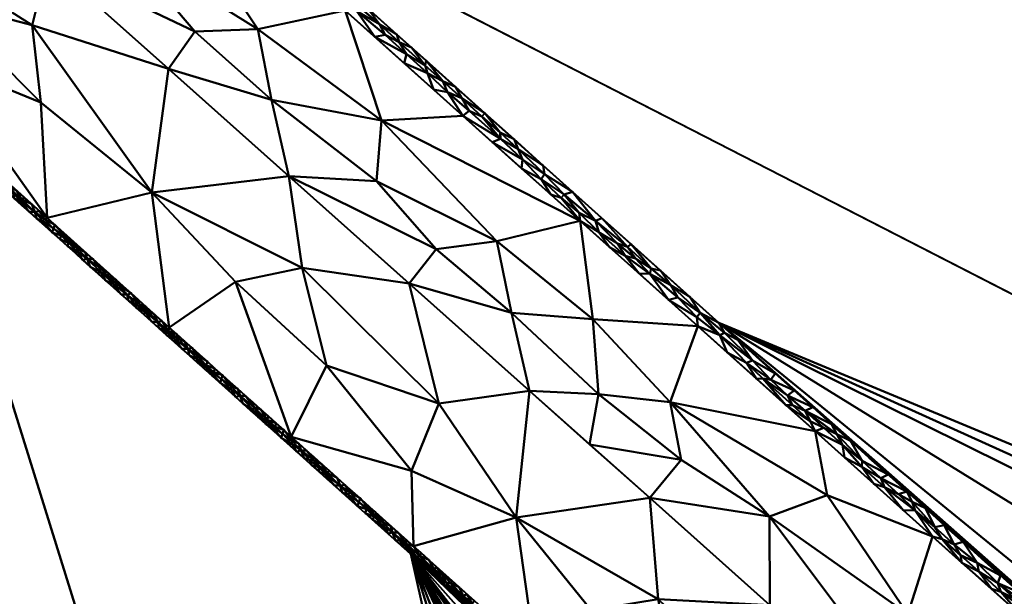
# Model space of a CAD drawing. Header units: millimetres. Extents: x -300 to 300, y -450 to 0.
# Tile 31 of 256: x -279 to -259, y -159 to -147. Entities that reach past the tile are written whole.
import ezdxf

# ---------------------------------------------------------------- set-up
doc = ezdxf.new("R2010")
doc.units = ezdxf.units.MM
doc.layers.add('A-GENM', color=13, linetype='Continuous', lineweight=30)

# ---------------------------------------------------------------- blocks, each defined once
blk = doc.blocks.new('MODEL - MODEL-355502-View 1')
at = {"layer": 'A-GENM', "lineweight": 40}
mesh = blk.add_polyface(dxfattribs=at)
corners = [(294.911, -426.924, -110), (294.787, -429.851, -110), (294.371, -432.752, -110), (293.58, -435.571, -110), (292.317, -438.211, -110), (290.513, -440.513, -110), (288.211, -442.317, -110), (285.571, -443.58, -110), (282.752, -444.371, -110), (279.852, -444.787, -110), (276.924, -444.911, -110), (-276.924, -444.911, -110), (-279.851, -444.787, -110), (-282.752, -444.371, -110), (-285.571, -443.58, -110), (-288.211, -442.317, -110), (-290.513, -440.513, -110), (-292.317, -438.211, -110), (-293.58, -435.571, -110), (-294.371, -432.752, -110), (-294.787, -429.852, -110), (-294.911, -426.924, -110), (-294.911, -23, -110), (-294.787, -20.069, -110), (-294.37, -17.166, -110), (-293.577, -14.344, -110), (-292.312, -11.702, -110), (-290.504, -9.399, -110), (-288.199, -7.594, -110), (-285.555, -6.332, -110), (-282.733, -5.541, -110), (-279.83, -5.124, -110), (-276.899, -5, -110), (276.899, -5, -110), (279.829, -5.124, -110), (282.733, -5.541, -110), (285.555, -6.332, -110), (288.199, -7.594, -110), (290.504, -9.399, -110), (292.312, -11.702, -110), (293.577, -14.344, -110), (294.37, -17.166, -110), (294.787, -20.069, -110), (294.911, -23, -110), (22, -230, -110), (21.25, -224.306, -110), (19.053, -219, -110), (15.556, -214.444, -110), (11, -210.947, -110), (5.694, -208.75, -110), (0, -208, -110), (-5.694, -208.75, -110), (-11, -210.947, -110), (-15.556, -214.444, -110), (-19.053, -219, -110), (-21.25, -224.306, -110), (-22, -230, -110), (-21.25, -235.694, -110), (-19.053, -241, -110), (-15.556, -245.556, -110), (-11, -249.053, -110), (-5.694, -251.25, -110), (0, -252, -110), (5.694, -251.25, -110), (11, -249.053, -110), (15.556, -245.556, -110), (19.053, -241, -110), (21.25, -235.694, -110)]
mesh.append_faces([[corners[k] for k in face] for face in [(64, 10, 63), (61, 11, 60), (59, 11, 58), (51, 32, 50)]], dxfattribs={"vtx0": -1, "vtx1": -1})
mesh.append_faces([[corners[k] for k in face] for face in [(58, 11, 21, 57)]], dxfattribs={"vtx0": -1, "vtx1": -1, "vtx2": -1})
mesh.append_faces([[corners[k] for k in face] for face in [(33, 43, 46, 47)]], dxfattribs={"vtx0": -1, "vtx1": -1, "vtx3": -1})
mesh.append_faces([[corners[k] for k in face] for face in [(0, 67, 44, 43), (0, 66, 67), (41, 35, 36, 40), (35, 41, 42, 34), (40, 36, 37), (34, 42, 43, 33), (33, 49, 50, 32), (43, 45, 46), (43, 44, 45), (20, 12, 13), (22, 54, 55), (32, 52, 53), (22, 55, 56)]], dxfattribs={"vtx0": -1, "vtx2": -1})
mesh.append_faces([[corners[k] for k in face] for face in [(0, 9, 10, 66), (32, 53, 54, 22)]], dxfattribs={"vtx0": -1, "vtx2": -1, "vtx3": -1})
mesh.append_faces([[corners[k] for k in face] for face in [(2, 7, 8, 9), (18, 13, 14, 15), (13, 18, 19, 20)]], dxfattribs={"vtx0": -1, "vtx3": -1})
mesh.append_faces([[corners[k] for k in face] for face in [(3, 4, 7, 2), (1, 2, 9, 0), (65, 66, 10), (64, 65, 10), (47, 48, 33), (48, 49, 33), (61, 62, 11), (59, 60, 11), (51, 52, 32), (28, 29, 25)]], dxfattribs={"vtx1": -1, "vtx2": -1})
mesh.append_faces([[corners[k] for k in face] for face in [(62, 63, 10, 11), (11, 12, 20, 21), (56, 57, 21, 22), (31, 32, 22, 23), (23, 24, 30, 31), (24, 25, 29, 30)]], dxfattribs={"vtx1": -1, "vtx3": -1})
mesh.append_faces([[corners[k] for k in face] for face in [(26, 27, 28, 25)]], dxfattribs={"vtx2": -1})
mesh.append_faces([[corners[k] for k in face] for face in [(4, 5, 6, 7), (37, 38, 39, 40), (15, 16, 17, 18)]], dxfattribs={"vtx3": -1})
mesh = blk.add_polyface(dxfattribs=at)
corners = [(-294.411, -426.924), (-252.728, -385.485, -90.244), (-252.732, -385.353, -90.235), (-252.736, -385.221, -90.227), (-252.77, -383.802, -90.153), (-252.802, -380.956, -90.084), (-252.803, -380.375, -90.082), (-252.803, -379.532, -90.082), (-252.803, -378.112, -90.082), (-252.803, -375.262, -90.082), (-252.803, -329.733, -90.082), (-252.803, -284.207, -90.082), (-252.803, -238.674, -90.082), (-252.803, -215.911, -90.082), (-252.803, -204.528, -90.082), (-252.803, -198.837, -90.082), (-252.803, -195.988, -90.082), (-252.803, -194.568, -90.082), (-252.803, -193.371, -90.082), (-252.803, -193.144, -90.082), (-252.794, -191.722, -90.102), (-252.77, -190.299, -90.154), (-252.676, -187.462, -90.357), (-252.512, -184.644, -90.712), (-252.4, -183.249, -90.955), (-252.368, -182.9, -91.024), (-252.335, -182.553, -91.095), (-252.264, -181.862, -91.248), (-251.917, -179.142, -92.001), (-251.453, -176.522, -93.005), (-251.316, -175.888, -93.3), (-251.214, -175.439, -93.523), (-270.891, -157.801, -50.921), (-280.73, -148.982, -29.619), (-283.19, -146.778, -24.294), (-284.42, -145.676, -21.631), (-284.727, -145.4, -20.966), (-285.034, -145.12, -20.302), (-285.337, -144.82, -19.645), (-285.637, -144.501, -18.995), (-286.225, -143.802, -17.723), (-286.796, -143.025, -16.488), (-287.875, -141.244, -14.15), (-289.732, -136.831, -10.131), (-290.475, -134.249, -8.521), (-291.074, -131.463, -7.224), (-291.516, -128.515, -6.268), (-291.674, -126.995, -5.925), (-291.738, -126.226, -5.788), (-291.79, -125.453, -5.675), (-291.861, -123.896, -5.521), (-291.888, -122.33, -5.462), (-291.889, -121.547, -5.461), (-291.889, -120.764, -5.461), (-291.889, -119.197, -5.461), (-291.889, -112.931, -5.461), (-291.889, -87.865, -5.461), (-291.889, -37.732, -5.461), (-291.816, -34.768, -5.618), (-291.752, -33.29, -5.756), (-291.663, -31.821, -5.95), (-294.411, -23)]
mesh.append_faces([[corners[k] for k in face] for face in [(44, 0, 43), (36, 12, 35), (53, 61, 52), (57, 61, 56), (48, 0, 47), (14, 32, 13), (3, 0, 2), (7, 0, 6), (6, 0, 5), (9, 0, 8)]], dxfattribs={"vtx0": -1, "vtx1": -1})
mesh.append_faces([[corners[k] for k in face] for face in [(11, 40, 0)]], dxfattribs={"vtx0": -1, "vtx1": -1, "vtx2": -1})
mesh.append_faces([[corners[k] for k in face] for face in [(0, 40, 41), (0, 41, 42), (0, 45, 46), (12, 33, 34), (11, 38, 39), (12, 36, 37), (61, 57, 58), (61, 54, 55), (0, 50, 51), (0, 7, 8)]], dxfattribs={"vtx0": -1, "vtx2": -1})
mesh.append_faces([[corners[k] for k in face] for face in [(32, 14, 15, 16)]], dxfattribs={"vtx0": -1, "vtx3": -1})
mesh.append_faces([[corners[k] for k in face] for face in [(1, 2, 0)]], dxfattribs={"vtx1": -1})
mesh.append_faces([[corners[k] for k in face] for face in [(39, 40, 11), (44, 45, 0), (42, 43, 0), (34, 35, 12), (37, 38, 11), (32, 33, 12), (53, 54, 61), (51, 52, 61), (55, 56, 61), (61, 0, 51), (48, 49, 0), (46, 47, 0), (58, 59, 61), (49, 50, 0), (10, 11, 0, 9), (11, 12, 37), (12, 13, 32), (3, 4, 0), (4, 5, 0), (16, 17, 32), (18, 19, 32), (17, 18, 32), (20, 21, 32), (22, 23, 32), (21, 22, 32), (19, 20, 32), (24, 25, 32), (26, 27, 32), (25, 26, 32), (28, 29, 32), (29, 30, 32), (27, 28, 32), (23, 24, 32)]], dxfattribs={"vtx1": -1, "vtx2": -1})
mesh.append_faces([[corners[k] for k in face] for face in [(59, 60, 61), (30, 31, 32)]], dxfattribs={"vtx2": -1})
mesh = blk.add_polyface(dxfattribs=at)
corners = [(-245.818, -170.061, -93.434), (-245.697, -170.034, -93.371), (-245.575, -170.008, -93.307), (-244.311, -169.758, -92.703), (-238.945, -169.044, -90.979), (-233.334, -168.692, -90.129), (-230.494, -168.615, -89.942), (-227.561, -168.589, -89.88), (227.561, -168.589, -89.88), (230.495, -168.615, -89.942), (233.335, -168.692, -90.13), (238.944, -169.044, -90.979), (244.313, -169.758, -92.704), (245.575, -170.008, -93.307), (245.697, -170.034, -93.371), (245.818, -170.061, -93.434), (264.687, -153.148, -52.584), (274.121, -144.692, -32.159), (276.48, -142.578, -27.052), (277.659, -141.521, -24.499), (277.954, -141.257, -23.861), (278.249, -140.993, -23.223), (278.543, -140.728, -22.584), (278.652, -140.631, -22.35), (-278.652, -140.631, -22.35), (-278.543, -140.728, -22.584), (-278.249, -140.993, -23.223), (-277.954, -141.257, -23.861), (-277.659, -141.521, -24.499), (-276.48, -142.578, -27.052), (-274.121, -144.692, -32.159), (-264.687, -153.148, -52.584), (-1.309, -148.078, -40.336), (-2.51, -147.937, -39.995), (-4.582, -147.402, -38.703), (-5.967, -146.599, -36.764), (-6.45, -145.655, -34.484), (-5.961, -144.71, -32.202), (-4.571, -143.908, -30.264), (-2.497, -143.373, -28.972), (-1.295, -143.232, -28.631), (-0.044, -143.184, -28.516), (1.205, -143.232, -28.631), (2.406, -143.373, -28.972), (4.478, -143.908, -30.264), (5.863, -144.711, -32.203), (6.346, -145.655, -34.484), (5.857, -146.599, -36.765), (4.467, -147.402, -38.703), (2.393, -147.937, -39.995), (1.191, -148.078, -40.336), (-0.06, -148.125, -40.451)]
mesh.append_faces([[corners[k] for k in face] for face in [(3, 31, 2), (31, 7, 30), (7, 31, 6), (33, 7, 32), (6, 31, 5), (35, 7, 34), (26, 37, 25), (37, 7, 36), (40, 24, 39), (30, 37, 29), (36, 7, 35), (12, 16, 11), (10, 16, 9), (17, 8, 16), (46, 8, 45), (44, 23, 43), (20, 45, 19), (19, 45, 18), (22, 45, 21), (23, 45, 22), (18, 45, 17)]], dxfattribs={"vtx0": -1, "vtx1": -1})
mesh.append_faces([[corners[k] for k in face] for face in [(37, 30, 7), (8, 17, 45)]], dxfattribs={"vtx0": -1, "vtx1": -1, "vtx2": -1})
mesh.append_faces([[corners[k] for k in face] for face in [(31, 3, 4), (31, 4, 5), (37, 27, 28), (37, 26, 27), (37, 24, 25), (24, 37, 38), (24, 40, 41), (8, 50, 51), (8, 46, 47), (16, 12, 13), (45, 20, 21), (41, 23, 24)]], dxfattribs={"vtx0": -1, "vtx2": -1})
mesh.append_faces([[corners[k] for k in face] for face in [(0, 1, 31)]], dxfattribs={"vtx1": -1})
mesh.append_faces([[corners[k] for k in face] for face in [(1, 2, 31), (33, 34, 7), (51, 32, 7), (7, 8, 51), (28, 29, 37), (38, 39, 24), (49, 50, 8), (48, 49, 8), (47, 48, 8), (8, 9, 16), (13, 14, 16), (10, 11, 16), (44, 45, 23), (42, 43, 23), (41, 42, 23)]], dxfattribs={"vtx1": -1, "vtx2": -1})
mesh.append_faces([[corners[k] for k in face] for face in [(14, 15, 16)]], dxfattribs={"vtx2": -1})
mesh = blk.add_polyface(dxfattribs=at)
corners = [(-278.194, -145.871, -32.148), (-276.763, -145.49, -32.859), (-278.969, -143.741, -28.477), (-260.639, -160.195, -68.027), (-262.296, -158.873, -64.696), (-262.45, -159.907, -65.953), (-258.822, -163.14, -73.759), (-256.099, -163.283, -76.227), (-258.873, -161.327, -71.13), (-276.944, -142.618, -27.135), (-278.128, -141.558, -24.578), (-280.092, -141.867, -24.598), (-269.846, -148.974, -42.478), (-271.485, -149.071, -42.213), (-267.479, -151.093, -47.593), (-263.66, -158.829, -63.352), (-273.973, -147.233, -37.57), (-272.212, -146.856, -37.364), (-275.087, -145.555, -33.883), (-262.748, -155.329, -57.822), (-262.508, -156.613, -60.627), (-260.383, -157.447, -62.937), (-277.235, -143.933, -29.84), (-267.112, -154.581, -54.341), (-265.672, -154.742, -55.606), (-267.228, -153.072, -51.75), (-263.672, -157.048, -60.798), (-265.451, -155.906, -57.677), (-258.018, -159.564, -68.053), (-260.884, -159.013, -65.915), (-257.747, -160.867, -70.9), (-275.771, -148.032, -37.348), (-273.348, -150.193, -42.548), (-273.698, -148.655, -40.113), (-269.158, -151.499, -47.869), (-268.868, -152.945, -50.462), (-270.381, -151.66, -47.307), (-274.578, -144.737, -32.25), (-265.113, -153.212, -52.707), (-271.584, -150.292, -44.269), (-266.08, -156.672, -58.149), (-261.24, -160.985, -68.555), (-270.925, -152.354, -47.747), (-268.502, -154.515, -52.947), (-267.291, -155.594, -55.548), (-275.24, -147.279, -36.803)]
mesh.append_faces([[corners[k] for k in face] for face in [(12, 13, 14), (19, 20, 21), (14, 25, 38), (17, 13, 12), (41, 3, 5), (31, 45, 0), (43, 35, 42), (40, 27, 44), (42, 36, 32)]], dxfattribs={"vtx0": -1, "vtx1": -1})
mesh.append_faces([[corners[k] for k in face] for face in [(0, 1, 2), (3, 4, 5), (6, 7, 8), (16, 13, 17), (18, 1, 16), (1, 22, 2), (23, 24, 25), (22, 1, 18), (26, 24, 27), (28, 29, 30), (14, 34, 25), (35, 34, 36), (22, 9, 11), (18, 37, 22), (29, 3, 8), (16, 17, 18), (32, 39, 33), (26, 29, 20), (33, 13, 16), (8, 30, 29), (42, 35, 36), (25, 24, 38), (25, 35, 23), (23, 35, 43), (36, 39, 32), (34, 14, 13), (0, 45, 1), (24, 23, 27), (39, 13, 33), (27, 23, 44), (31, 33, 45), (25, 34, 35), (39, 36, 34), (45, 16, 1), (27, 40, 26), (29, 4, 3), (39, 34, 13), (3, 41, 8), (19, 24, 20), (33, 16, 45), (26, 20, 24), (4, 29, 26), (21, 20, 29), (4, 26, 15)]], dxfattribs={"vtx0": -1, "vtx1": -1, "vtx2": -1})
mesh.append_faces([[corners[k] for k in face] for face in [(4, 15, 5), (22, 37, 9), (26, 40, 15), (23, 43, 44)]], dxfattribs={"vtx0": -1, "vtx2": -1})
mesh.append_faces([[corners[k] for k in face] for face in [(9, 10, 11), (31, 32, 33), (19, 38, 24), (17, 37, 18), (28, 21, 29), (41, 6, 8)]], dxfattribs={"vtx1": -1, "vtx2": -1})
mesh = blk.add_polyface(dxfattribs=at)
corners = [(-266.08, -156.672, -58.149), (-268.502, -154.515, -52.947), (-268.772, -157.067, -54.864), (-282.093, -146.287, -26.644), (-280.677, -148.83, -29.765), (-280.486, -147.832, -30.128), (-270.326, -154.772, -50.911), (-273.348, -150.193, -42.548), (-273.084, -152.039, -44.766), (-270.925, -152.354, -47.747), (-274.423, -152.319, -42.859), (-272.59, -154.004, -46.827), (-262.09, -164.448, -69.844), (-263.464, -164.251, -67.008), (-261.006, -166.453, -72.329), (-273.3, -155.44, -45.726), (-270.878, -156.127, -50.751), (-265.914, -158.713, -60.402), (-263.66, -158.829, -63.352), (-278.194, -145.871, -32.148), (-280.618, -143.707, -26.95), (-281.836, -145.04, -26.572), (-267.259, -158.933, -58.383), (-265.535, -160.71, -62.198), (-282.514, -143.461, -24.396), (-281.831, -142.625, -24.351), (-281.874, -142.586, -24.259), (-281.527, -142.896, -25.001), (-281.679, -142.76, -24.676), (-280.77, -143.572, -26.625), (-280.921, -143.437, -26.3), (-281.224, -143.166, -25.65), (-281.376, -143.031, -25.326), (-268.382, -159.845, -56.367), (-278.519, -147.153, -33.072), (-275.771, -148.032, -37.348), (-276.112, -150.517, -39.078), (-263.523, -162.597, -66.571), (-281.917, -142.547, -24.166), (-281.072, -143.301, -25.975), (-281.961, -142.508, -24.073), (-278.218, -151.033, -35.086), (-278.346, -148.71, -34.372), (-275.759, -153.236, -40.406), (-261.436, -163.61, -70.657), (-265.923, -162.048, -61.688), (-280.388, -146.662, -29.87), (-263.547, -160.973, -65.609), (-270.84, -157.643, -51.046), (-283.137, -146.627, -24.445), (-261.24, -160.985, -68.555)]
mesh.append_faces([[corners[k] for k in face] for face in [(7, 8, 9), (25, 24, 28), (38, 24, 26), (39, 24, 30), (41, 5, 4), (13, 37, 45), (19, 34, 35), (33, 2, 48), (15, 10, 43)]], dxfattribs={"vtx0": -1, "vtx1": -1})
mesh.append_faces([[corners[k] for k in face] for face in [(3, 4, 5), (1, 6, 2), (10, 11, 8), (15, 11, 10), (11, 15, 16), (16, 2, 6), (22, 23, 17), (22, 33, 23), (21, 34, 19), (24, 21, 20), (35, 34, 36), (37, 13, 12), (5, 41, 42), (10, 36, 43), (44, 37, 12), (11, 16, 6), (9, 8, 6), (46, 34, 21), (37, 23, 45), (17, 0, 2), (17, 47, 18), (2, 16, 48), (47, 23, 37), (8, 7, 36), (34, 46, 42), (36, 42, 41), (23, 47, 17), (36, 10, 8), (37, 44, 47), (22, 2, 33), (5, 46, 3), (5, 42, 46), (17, 2, 22), (46, 21, 3), (11, 6, 8), (36, 34, 42)]], dxfattribs={"vtx0": -1, "vtx1": -1, "vtx2": -1})
mesh.append_faces([[corners[k] for k in face] for face in [(6, 1, 9), (12, 13, 14), (17, 18, 0), (24, 25, 26), (24, 29, 30), (24, 20, 29), (24, 38, 40), (24, 39, 31), (23, 33, 45)]], dxfattribs={"vtx0": -1, "vtx2": -1})
mesh.append_faces([[corners[k] for k in face] for face in [(0, 1, 2), (19, 20, 21), (27, 28, 24), (31, 32, 24), (7, 35, 36), (32, 27, 24), (49, 4, 3), (15, 48, 16), (50, 18, 47), (41, 43, 36)]], dxfattribs={"vtx1": -1, "vtx2": -1})
mesh = blk.add_polyface(dxfattribs=at)
corners = [(-270.583, -147.863, -39.818), (-270.601, -147.964, -40.06), (-270.251, -148.28, -40.823), (-272.352, -146.278, -35.989), (-272.912, -145.926, -35.137), (-272.542, -146.322, -36.092), (-270.878, -147.599, -39.18), (-271.917, -146.797, -37.241), (-271.981, -146.87, -37.413), (-271.523, -147.128, -38.042), (-270.554, -148.117, -40.426), (-271.029, -147.915, -39.921), (-270.437, -148.445, -41.2), (-271.62, -147.385, -38.643), (-272.212, -146.856, -37.364), (-270.981, -147.732, -39.497), (-271.409, -147.348, -38.569), (-273.35, -145.508, -34.129), (-272.942, -145.749, -34.712), (-272.803, -146.326, -36.085), (-273, -146.032, -35.384), (-273.395, -145.796, -34.807), (-273.387, -145.639, -34.439), (-271.762, -146.806, -37.265), (-272.415, -146.562, -36.664), (-270.153, -148.5, -41.349), (-271.127, -147.492, -38.92), (-271.173, -147.335, -38.542)]
mesh.append_faces([[corners[k] for k in face] for face in [(13, 8, 14), (19, 20, 21), (3, 7, 23)]], dxfattribs={"vtx0": -1, "vtx1": -1})
mesh.append_faces([[corners[k] for k in face] for face in [(0, 1, 2), (3, 4, 5), (7, 8, 9), (9, 8, 16), (17, 4, 18), (4, 17, 22), (5, 4, 20), (22, 20, 4), (5, 20, 24), (25, 10, 12), (1, 10, 2), (26, 27, 9), (1, 15, 10), (10, 15, 11), (16, 26, 9), (15, 1, 26), (6, 26, 1), (26, 16, 15), (13, 16, 8), (14, 8, 24), (23, 7, 9), (7, 5, 8), (5, 7, 3), (16, 13, 15), (19, 24, 20), (5, 24, 8)]], dxfattribs={"vtx0": -1, "vtx1": -1, "vtx2": -1})
mesh.append_faces([[corners[k] for k in face] for face in [(10, 11, 12), (26, 6, 27), (9, 27, 23)]], dxfattribs={"vtx0": -1, "vtx2": -1})
mesh.append_faces([[corners[k] for k in face] for face in [(0, 6, 1), (13, 11, 15), (19, 14, 24), (3, 18, 4)]], dxfattribs={"vtx1": -1, "vtx2": -1})
mesh = blk.add_polyface(dxfattribs=at)
corners = [(-269.46, -148.991, -42.541), (-269.093, -149.309, -43.309), (-269.404, -148.92, -42.371), (-268.225, -149.977, -44.925), (-268.201, -150.151, -45.34), (-267.635, -150.506, -46.201), (-268.266, -150.254, -45.58), (-267.804, -150.563, -46.334), (-267.868, -150.627, -46.48), (-269.254, -149.504, -43.757), (-268.662, -150.034, -45.036), (-268.641, -149.854, -44.619), (-270.153, -148.5, -41.349), (-270.251, -148.28, -40.823), (-270.554, -148.117, -40.426), (-269.087, -149.438, -43.614), (-269.715, -148.872, -42.249), (-268.734, -149.646, -44.122), (-267.501, -150.929, -47.21), (-267.175, -151.093, -47.615), (-268.071, -150.563, -46.314), (-267.479, -151.093, -47.593), (-268.814, -149.449, -43.648), (-267.045, -151.034, -47.478), (-269.846, -148.974, -42.478), (-269.993, -148.392, -41.095), (-269.868, -148.621, -41.648), (-270.437, -148.445, -41.2), (-270.583, -147.863, -39.818)]
mesh.append_faces([[corners[k] for k in face] for face in [(3, 4, 5), (20, 6, 10), (5, 19, 23), (22, 17, 3), (25, 26, 2), (9, 15, 24)]], dxfattribs={"vtx0": -1, "vtx1": -1})
mesh.append_faces([[corners[k] for k in face] for face in [(0, 1, 2), (4, 6, 7), (6, 8, 7), (12, 13, 14), (15, 0, 16), (17, 11, 4), (18, 7, 8), (5, 7, 19), (18, 19, 7), (15, 9, 11), (17, 4, 3), (17, 22, 1), (6, 4, 11), (6, 11, 10), (15, 11, 17), (15, 17, 1), (24, 15, 16), (0, 2, 26), (7, 5, 4), (20, 8, 6), (1, 0, 15), (26, 16, 0), (16, 26, 12), (26, 25, 13), (16, 12, 24), (26, 13, 12)]], dxfattribs={"vtx0": -1, "vtx1": -1, "vtx2": -1})
mesh.append_faces([[corners[k] for k in face] for face in [(8, 20, 21), (1, 22, 2), (12, 27, 24), (13, 25, 28)]], dxfattribs={"vtx0": -1, "vtx2": -1})
mesh.append_faces([[corners[k] for k in face] for face in [(9, 10, 11)]], dxfattribs={"vtx1": -1, "vtx2": -1})
mesh = blk.add_polyface(dxfattribs=at)
corners = [(-279.251, -150.207, -32.834), (-279.004, -150.397, -33.374), (-279.14, -150.207, -33.09), (-279.601, -149.794, -32.093), (-279.431, -150.015, -32.45), (-279.448, -149.932, -32.425), (-278.733, -150.654, -33.957), (-278.898, -150.539, -33.596), (-279.077, -150.4, -33.205), (-279.755, -149.656, -31.76), (-279.782, -149.73, -31.685), (-279.627, -149.87, -32.021), (-279.294, -150.069, -32.758), (-279.347, -150.223, -32.615), (-279.193, -150.36, -32.948), (-278.744, -150.703, -33.925), (-278.465, -150.911, -34.534), (-278.526, -150.758, -34.421), (-278.679, -150.62, -34.088), (-278.833, -150.482, -33.756), (-278.987, -150.345, -33.423), (-279.432, -150.079, -32.435), (-279.5, -150.085, -32.282), (-279.039, -150.498, -33.28), (-278.578, -150.912, -34.279), (-278.732, -150.774, -33.946), (-278.885, -150.636, -33.613), (-279.654, -149.947, -31.949), (-278.424, -151.049, -34.612), (-278.372, -150.896, -34.753), (-279.869, -149.697, -31.489)]
mesh.append_faces([[corners[k] for k in face] for face in [(3, 4, 5), (25, 15, 26), (17, 16, 29), (26, 7, 23)]], dxfattribs={"vtx0": -1, "vtx1": -1})
mesh.append_faces([[corners[k] for k in face] for face in [(0, 1, 2), (6, 1, 7), (1, 0, 8), (4, 3, 11), (12, 4, 0), (6, 15, 16), (6, 16, 17), (19, 1, 6), (0, 14, 8), (8, 7, 1), (21, 4, 11), (6, 7, 15), (8, 23, 7), (24, 16, 15), (26, 15, 7), (11, 3, 10), (0, 4, 21), (0, 21, 13), (11, 27, 21), (11, 30, 27)]], dxfattribs={"vtx0": -1, "vtx1": -1, "vtx2": -1})
mesh.append_faces([[corners[k] for k in face] for face in [(6, 17, 18), (21, 22, 13), (0, 2, 12), (21, 27, 22), (16, 24, 28), (1, 19, 20), (8, 14, 23)]], dxfattribs={"vtx0": -1, "vtx2": -1})
mesh.append_faces([[corners[k] for k in face] for face in [(3, 9, 10), (13, 14, 0), (18, 19, 6), (20, 2, 1), (25, 24, 15), (12, 5, 4)]], dxfattribs={"vtx1": -1, "vtx2": -1})
mesh = blk.add_polyface(dxfattribs=at)
corners = [(-267.106, -151.32, -48.151), (-266.888, -151.623, -48.871), (-266.573, -151.797, -49.303), (-265.276, -152.62, -51.307), (-265.062, -152.941, -52.079), (-264.687, -153.148, -52.584), (-264.578, -153.349, -53.068), (-266.079, -152.158, -50.183), (-265.653, -152.385, -50.739), (-266.053, -152.052, -49.932), (-264.522, -153.741, -53.986), (-264.667, -153.392, -53.165), (-265.113, -153.212, -52.707), (-265.512, -152.632, -51.33), (-265.133, -153.031, -52.289), (-265.705, -152.682, -51.429), (-265.866, -152.091, -50.031), (-266.733, -151.548, -48.711), (-266.528, -151.617, -48.883), (-266.369, -151.851, -49.445), (-267.175, -151.093, -47.615), (-266.296, -152.152, -50.15), (-267.045, -151.034, -47.478), (-266.456, -151.563, -48.754), (-267.479, -151.093, -47.593), (-267.501, -150.929, -47.21), (-267.868, -150.627, -46.48)]
mesh.append_faces([[corners[k] for k in face] for face in [(3, 4, 5), (10, 11, 12)]], dxfattribs={"vtx0": -1, "vtx1": -1})
mesh.append_faces([[corners[k] for k in face] for face in [(0, 1, 2), (4, 6, 5), (7, 8, 9), (4, 13, 14), (8, 7, 13), (4, 14, 11), (6, 4, 11), (8, 13, 4), (14, 12, 11), (13, 15, 14), (17, 0, 2), (18, 19, 9), (0, 17, 20), (3, 8, 4), (13, 7, 15), (21, 7, 2), (16, 9, 8), (9, 19, 7), (19, 17, 2), (20, 18, 22), (17, 19, 18), (19, 2, 7), (25, 0, 20), (24, 0, 25), (17, 18, 20), (23, 18, 9), (25, 26, 24)]], dxfattribs={"vtx0": -1, "vtx1": -1, "vtx2": -1})
mesh.append_faces([[corners[k] for k in face] for face in [(9, 16, 23), (2, 1, 21), (18, 23, 22)]], dxfattribs={"vtx0": -1, "vtx2": -1})
mesh.append_faces([[corners[k] for k in face] for face in [(15, 12, 14), (3, 16, 8), (21, 15, 7), (24, 1, 0)]], dxfattribs={"vtx1": -1, "vtx2": -1})
mesh = blk.add_polyface(dxfattribs=at)
corners = [(-278.218, -151.033, -35.086), (-278.27, -151.055, -34.963), (-278.064, -151.171, -35.418), (-277.597, -151.723, -36.408), (-277.809, -151.601, -35.943), (-277.656, -151.738, -36.276), (-278.117, -151.325, -35.277), (-278.302, -151.092, -34.882), (-278.271, -151.187, -34.945), (-277.934, -151.387, -35.683), (-277.963, -151.463, -35.61), (-277.785, -151.532, -36.005), (-278.465, -150.911, -34.534), (-277.619, -151.637, -36.371), (-277.848, -151.42, -35.878), (-277.911, -151.309, -35.751), (-277.41, -151.856, -36.817), (-277.296, -151.859, -37.081), (-277.169, -152.024, -37.348), (-277.141, -152.115, -37.397), (-277.348, -152.014, -36.942), (-277.603, -151.584, -36.416), (-277.757, -151.446, -36.083), (-277.45, -151.722, -36.748), (-277.502, -151.876, -36.609), (-277.194, -152.152, -37.274), (-278.372, -150.896, -34.753), (-278.424, -151.049, -34.612), (-278.09, -151.248, -35.347), (-277.041, -152.29, -37.607), (-277.142, -151.997, -37.413)]
mesh.append_faces([[corners[k] for k in face] for face in [(0, 1, 2), (6, 7, 8), (2, 14, 15), (23, 16, 17), (20, 16, 24)]], dxfattribs={"vtx0": -1, "vtx1": -1})
mesh.append_faces([[corners[k] for k in face] for face in [(11, 4, 3), (12, 7, 1), (11, 13, 14), (3, 16, 13), (17, 16, 18), (19, 16, 20), (3, 24, 16), (23, 13, 16), (1, 26, 12), (27, 7, 12), (28, 6, 9), (7, 6, 28), (1, 7, 28), (11, 3, 13), (28, 9, 14), (22, 14, 13), (11, 14, 9), (11, 9, 10), (28, 2, 1), (28, 14, 2), (19, 18, 16)]], dxfattribs={"vtx0": -1, "vtx1": -1, "vtx2": -1})
mesh.append_faces([[corners[k] for k in face] for face in [(3, 4, 5), (9, 6, 10), (19, 20, 25), (1, 0, 26), (3, 5, 24)]], dxfattribs={"vtx0": -1, "vtx2": -1})
mesh.append_faces([[corners[k] for k in face] for face in [(21, 22, 13, 23), (27, 8, 7), (10, 4, 11), (22, 15, 14), (25, 29, 19), (30, 17, 18)]], dxfattribs={"vtx1": -1, "vtx2": -1})
mesh = blk.add_polyface(dxfattribs=at)
corners = [(-276.426, -152.841, -38.939), (-276.251, -152.919, -39.323), (-276.448, -152.755, -38.894), (-276.604, -152.579, -38.564), (-276.867, -152.371, -37.99), (-276.733, -152.565, -38.273), (-275.978, -153.14, -39.918), (-276.118, -153.116, -39.604), (-276.974, -152.217, -37.766), (-276.77, -152.396, -38.209), (-275.965, -153.254, -39.937), (-275.841, -153.303, -40.209), (-276.166, -152.933, -39.517), (-276.37, -152.759, -39.075), (-276.272, -152.978, -39.271), (-276.579, -152.703, -38.606), (-277.041, -152.29, -37.607), (-277.141, -152.115, -37.397), (-276.887, -152.427, -37.94), (-276.527, -152.548, -38.743), (-276.989, -152.135, -37.746), (-277.169, -152.024, -37.348), (-276.374, -152.686, -39.076), (-275.913, -153.099, -40.073), (-276.066, -152.961, -39.741), (-275.811, -153.392, -40.27), (-276.22, -152.823, -39.408), (-276.835, -152.273, -38.078), (-275.77, -153.306, -40.371), (-276.681, -152.41, -38.411), (-277.142, -151.997, -37.413)]
mesh.append_faces([[corners[k] for k in face] for face in [(14, 1, 0), (20, 8, 27), (29, 9, 19), (22, 13, 26), (30, 21, 20)]], dxfattribs={"vtx0": -1, "vtx1": -1})
mesh.append_faces([[corners[k] for k in face] for face in [(0, 1, 2), (3, 4, 5), (6, 1, 7), (8, 4, 9), (10, 11, 6), (1, 12, 13), (1, 6, 12), (15, 2, 3), (9, 4, 3), (16, 4, 17), (4, 8, 17), (2, 1, 13), (3, 19, 9), (8, 20, 21), (13, 19, 3), (2, 13, 3), (12, 26, 13), (6, 24, 12), (6, 28, 23), (17, 8, 21), (9, 27, 8)]], dxfattribs={"vtx0": -1, "vtx1": -1, "vtx2": -1})
mesh.append_faces([[corners[k] for k in face] for face in [(13, 22, 19), (6, 7, 10), (3, 5, 15), (4, 16, 18), (12, 24, 26), (9, 29, 27)]], dxfattribs={"vtx0": -1, "vtx2": -1})
mesh.append_faces([[corners[k] for k in face] for face in [(14, 7, 1), (18, 5, 4), (23, 24, 6), (10, 25, 11), (15, 0, 2)]], dxfattribs={"vtx1": -1, "vtx2": -1})
mesh = blk.add_polyface(dxfattribs=at)
corners = [(-275.978, -153.14, -39.918), (-275.841, -153.303, -40.209), (-275.77, -153.306, -40.371), (-275.638, -153.475, -40.649), (-275.387, -153.67, -41.196), (-275.56, -153.478, -40.828), (-274.683, -154.2, -42.734), (-274.837, -154.063, -42.401), (-274.863, -154.138, -42.33), (-275.503, -153.667, -40.936), (-275.013, -153.994, -42.009), (-274.99, -153.925, -42.068), (-275.21, -153.792, -41.584), (-274.512, -154.422, -43.094), (-274.708, -154.278, -42.666), (-275.199, -153.868, -41.6), (-274.95, -154.106, -42.137), (-274.735, -154.356, -42.6), (-274.888, -154.219, -42.267), (-275.042, -154.081, -41.934), (-275.35, -153.805, -41.268), (-275.452, -153.512, -41.071), (-275.196, -153.943, -41.601), (-275.811, -153.392, -40.27), (-275.657, -153.53, -40.603), (-275.298, -153.65, -41.403), (-275.144, -153.787, -41.736), (-275.759, -153.236, -40.406), (-275.913, -153.099, -40.073), (-275.605, -153.374, -40.738), (-274.513, -154.488, -43.083)]
mesh.append_faces([[corners[k] for k in face] for face in [(17, 16, 18), (18, 16, 19), (27, 2, 29)]], dxfattribs={"vtx0": -1, "vtx1": -1})
mesh.append_faces([[corners[k] for k in face] for face in [(0, 1, 2), (3, 4, 5), (9, 4, 3), (10, 11, 12), (13, 6, 14), (10, 15, 16), (20, 15, 4), (4, 21, 5), (2, 3, 5), (12, 15, 10), (23, 3, 1), (5, 29, 2), (2, 1, 3), (14, 6, 8), (4, 15, 12), (14, 8, 16), (19, 16, 15), (10, 16, 8), (4, 12, 25), (10, 8, 7), (14, 17, 30), (14, 16, 17)]], dxfattribs={"vtx0": -1, "vtx1": -1, "vtx2": -1})
mesh.append_faces([[corners[k] for k in face] for face in [(15, 22, 19), (3, 23, 24), (12, 26, 25), (2, 27, 28), (4, 9, 20), (5, 21, 29)]], dxfattribs={"vtx0": -1, "vtx2": -1})
mesh.append_faces([[corners[k] for k in face] for face in [(6, 7, 8), (25, 21, 4), (7, 11, 10), (11, 26, 12), (20, 22, 15), (24, 9, 3)]], dxfattribs={"vtx1": -1, "vtx2": -1})
mesh = blk.add_polyface(dxfattribs=at)
corners = [(-262.953, -154.918, -56.851), (-262.417, -155.183, -57.497), (-262.795, -154.844, -56.679), (-263.203, -154.8, -56.557), (-262.852, -155.122, -57.334), (-264.014, -153.901, -54.398), (-264.132, -153.948, -54.502), (-263.643, -154.292, -55.339), (-262.31, -155.389, -57.994), (-262.577, -155.26, -57.677), (-263.174, -154.505, -55.86), (-263.303, -154.607, -56.099), (-262.197, -155.601, -58.5), (-261.8, -155.921, -59.276), (-262.039, -155.522, -58.316), (-263.804, -154.264, -55.263), (-263.339, -154.8, -56.544), (-264.522, -153.741, -53.986), (-263.931, -154.27, -55.265), (-264.667, -153.392, -53.165), (-264.578, -153.349, -53.068), (-263.93, -153.827, -54.222), (-264.308, -153.488, -53.403), (-263.552, -154.166, -55.041), (-264.687, -153.148, -52.584), (-262.748, -155.329, -57.822), (-262.157, -155.859, -59.101), (-261.807, -156.044, -59.561)]
mesh.append_faces([[corners[k] for k in face] for face in [(10, 11, 2), (25, 4, 16)]], dxfattribs={"vtx0": -1, "vtx1": -1})
mesh.append_faces([[corners[k] for k in face] for face in [(3, 4, 0), (5, 6, 7), (8, 0, 9), (12, 13, 8), (15, 16, 3), (10, 7, 11), (15, 7, 6), (19, 5, 20), (6, 19, 17), (6, 5, 19), (11, 7, 15), (22, 20, 5), (27, 12, 26), (12, 27, 13), (8, 13, 14), (1, 0, 8), (12, 8, 9), (9, 25, 12), (4, 9, 0), (4, 3, 16), (4, 25, 9), (3, 0, 11), (3, 11, 15), (7, 23, 5), (0, 2, 11), (15, 6, 18)]], dxfattribs={"vtx0": -1, "vtx1": -1, "vtx2": -1})
mesh.append_faces([[corners[k] for k in face] for face in [(0, 1, 2), (6, 17, 18), (20, 22, 24), (7, 10, 23)]], dxfattribs={"vtx0": -1, "vtx2": -1})
mesh.append_faces([[corners[k] for k in face] for face in [(14, 1, 8), (21, 22, 5, 23), (25, 26, 12), (18, 16, 15)]], dxfattribs={"vtx1": -1, "vtx2": -1})
mesh = blk.add_polyface(dxfattribs=at)
corners = [(-273.914, -154.889, -44.396), (-274.057, -154.843, -44.078), (-273.783, -155.096, -44.67), (-274.683, -154.2, -42.734), (-274.512, -154.422, -43.094), (-274.529, -154.338, -43.066), (-274.332, -154.615, -43.479), (-274.222, -154.613, -43.731), (-273.478, -155.38, -45.328), (-273.628, -155.236, -45.005), (-273.684, -155.236, -44.879), (-273.607, -155.164, -45.061), (-273.761, -155.027, -44.729), (-273.283, -155.524, -45.755), (-273.453, -155.302, -45.394), (-273.812, -155.183, -44.597), (-273.658, -155.321, -44.93), (-274.075, -154.894, -44.032), (-273.874, -155.07, -44.467), (-273.505, -155.459, -45.262), (-273.966, -155.045, -44.264), (-274.376, -154.476, -43.399), (-274.068, -154.751, -44.064), (-274.427, -154.632, -43.265), (-274.273, -154.77, -43.598), (-274.513, -154.488, -43.083), (-274.708, -154.278, -42.666), (-274.581, -154.494, -42.933), (-274.735, -154.356, -42.6), (-273.284, -155.59, -45.745), (-273.351, -155.597, -45.595), (-274.12, -154.908, -43.931)]
mesh.append_faces([[corners[k] for k in face] for face in [(3, 4, 5), (19, 10, 16), (11, 9, 14), (31, 17, 24)]], dxfattribs={"vtx0": -1, "vtx1": -1})
mesh.append_faces([[corners[k] for k in face] for face in [(0, 1, 2), (6, 1, 7), (8, 9, 10), (13, 14, 8), (1, 17, 18), (1, 6, 17), (10, 18, 15), (4, 6, 21), (25, 4, 26), (8, 14, 9), (6, 4, 25), (6, 25, 23), (18, 10, 2), (20, 18, 17), (18, 2, 1), (24, 17, 6), (2, 10, 9), (8, 19, 29), (9, 11, 2), (8, 10, 19)]], dxfattribs={"vtx0": -1, "vtx1": -1, "vtx2": -1})
mesh.append_faces([[corners[k] for k in face] for face in [(2, 11, 12), (10, 15, 16), (18, 20, 15), (25, 27, 23), (6, 7, 21), (25, 28, 27), (29, 19, 30), (1, 0, 22)]], dxfattribs={"vtx0": -1, "vtx2": -1})
mesh.append_faces([[corners[k] for k in face] for face in [(22, 7, 1), (23, 24, 6), (21, 5, 4), (12, 0, 2), (31, 20, 17)]], dxfattribs={"vtx1": -1, "vtx2": -1})
mesh = blk.add_polyface(dxfattribs=at)
corners = [(-273.453, -155.302, -45.394), (-273.283, -155.524, -45.755), (-273.3, -155.44, -45.726), (-272.585, -156.163, -47.263), (-272.856, -155.906, -46.679), (-272.749, -156.049, -46.904), (-273.103, -155.717, -46.141), (-272.928, -155.91, -46.515), (-272.121, -156.699, -48.258), (-271.967, -156.837, -48.591), (-272.153, -156.603, -48.192), (-272.275, -156.561, -47.925), (-272.992, -155.715, -46.391), (-272.317, -156.421, -47.842), (-272.121, -156.565, -48.268), (-273.146, -155.577, -46.059), (-273.197, -155.734, -45.928), (-273.044, -155.872, -46.261), (-272.595, -156.214, -47.235), (-272.377, -156.266, -47.721), (-272.531, -156.128, -47.389), (-272.685, -155.99, -47.056), (-272.839, -155.853, -46.724), (-272.224, -156.404, -48.054), (-273.284, -155.59, -45.745), (-273.478, -155.38, -45.328), (-273.351, -155.597, -45.595), (-272.89, -156.01, -46.594), (-272.429, -156.423, -47.592), (-272.582, -156.286, -47.259), (-272.736, -156.148, -46.927), (-271.941, -156.758, -48.655), (-272.07, -156.541, -48.386)]
mesh.append_faces([[corners[k] for k in face] for face in [(0, 1, 2), (29, 18, 30), (19, 13, 23), (22, 4, 21), (30, 5, 27)]], dxfattribs={"vtx0": -1, "vtx1": -1})
mesh.append_faces([[corners[k] for k in face] for face in [(3, 4, 5), (4, 6, 7), (6, 4, 12), (13, 10, 14), (15, 1, 6), (3, 18, 13), (3, 13, 19), (21, 4, 3), (6, 17, 7), (14, 23, 13), (11, 10, 13), (7, 5, 4), (24, 1, 25), (3, 5, 18), (7, 27, 5), (28, 13, 18), (30, 18, 5), (6, 1, 24), (6, 24, 16), (14, 10, 31)]], dxfattribs={"vtx0": -1, "vtx1": -1, "vtx2": -1})
mesh.append_faces([[corners[k] for k in face] for face in [(3, 19, 20), (24, 26, 16), (6, 12, 15), (13, 28, 11), (14, 32, 23), (7, 17, 27)]], dxfattribs={"vtx0": -1, "vtx2": -1})
mesh.append_faces([[corners[k] for k in face] for face in [(8, 9, 10, 11), (16, 17, 6), (20, 21, 3), (22, 12, 4), (29, 28, 18), (15, 2, 1)]], dxfattribs={"vtx1": -1, "vtx2": -1})
mesh = blk.add_polyface(dxfattribs=at)
corners = [(-260.337, -157.26, -62.507), (-260.795, -156.748, -61.277), (-260.733, -156.925, -61.697), (-259.824, -157.826, -63.865), (-259.95, -157.607, -63.346), (-260.191, -157.5, -63.079), (-261.424, -156.272, -60.123), (-261.8, -155.921, -59.276), (-261.807, -156.044, -59.561), (-259.2, -158.505, -65.495), (-259.007, -158.56, -65.639), (-259.454, -158.153, -64.655), (-260.148, -157.217, -62.411), (-259.792, -157.976, -64.216), (-259.07, -158.388, -65.232), (-259.485, -157.976, -64.24), (-260.904, -156.539, -60.773), (-261.072, -156.598, -60.909), (-261.352, -156.456, -60.556), (-260.974, -156.917, -61.659), (-261.566, -156.388, -60.38), (-259.013, -158.234, -64.868), (-259.391, -157.895, -64.049), (-259.769, -157.556, -63.23), (-260.383, -157.447, -62.937), (-260.526, -156.878, -61.592), (-261.282, -156.2, -59.954), (-262.157, -155.859, -59.101), (-261.661, -155.861, -59.135), (-262.039, -155.522, -58.316)]
mesh.append_faces([[corners[k] for k in face] for face in [(25, 0, 12), (20, 8, 27)]], dxfattribs={"vtx0": -1, "vtx1": -1})
mesh.append_faces([[corners[k] for k in face] for face in [(0, 1, 2), (3, 4, 5), (6, 7, 8), (9, 10, 11), (12, 0, 4), (13, 3, 5), (14, 15, 11), (16, 17, 1), (4, 0, 5), (6, 18, 17), (2, 18, 19), (17, 16, 6), (18, 6, 8), (20, 18, 8), (14, 21, 15), (11, 3, 13), (15, 3, 11), (23, 4, 15), (4, 3, 15), (5, 2, 24), (2, 5, 0), (25, 1, 0), (2, 1, 17), (6, 26, 7), (2, 17, 18)]], dxfattribs={"vtx0": -1, "vtx1": -1, "vtx2": -1})
mesh.append_faces([[corners[k] for k in face] for face in [(6, 16, 26)]], dxfattribs={"vtx0": -1, "vtx2": -1})
mesh.append_faces([[corners[k] for k in face] for face in [(15, 21, 22, 23)]], dxfattribs={"vtx0": -1, "vtx3": -1})
mesh.append_faces([[corners[k] for k in face] for face in [(13, 9, 11), (23, 12, 4), (24, 13, 5), (25, 16, 1), (19, 24, 2), (20, 19, 18), (28, 29, 7, 26)]], dxfattribs={"vtx1": -1, "vtx2": -1})
mesh = blk.add_polyface(dxfattribs=at)
corners = [(-272.07, -156.541, -48.386), (-272.121, -156.565, -48.268), (-271.916, -156.679, -48.719), (-271.967, -156.837, -48.591), (-271.814, -156.975, -48.924), (-271.786, -156.897, -48.991), (-271.637, -157.042, -49.313), (-271.66, -157.112, -49.256), (-271.439, -157.244, -49.738), (-271.451, -157.168, -49.72), (-271.7, -156.929, -49.182), (-271.763, -156.817, -49.051), (-271.609, -156.954, -49.384), (-270.985, -157.596, -50.726), (-270.967, -157.675, -50.758), (-270.776, -157.848, -51.173), (-271.455, -157.092, -49.716), (-270.84, -157.643, -51.046), (-270.707, -157.846, -51.327), (-271.113, -157.521, -50.445), (-271.262, -157.366, -50.125), (-271.302, -157.23, -50.049), (-270.994, -157.505, -50.714), (-271.148, -157.367, -50.381), (-271.352, -157.388, -49.922), (-271.199, -157.526, -50.255), (-271.506, -157.25, -49.589), (-271.941, -156.758, -48.655), (-272.153, -156.603, -48.192), (-270.891, -157.801, -50.921), (-271.045, -157.664, -50.588)]
mesh.append_faces([[corners[k] for k in face] for face in [(0, 1, 2), (2, 10, 11), (11, 10, 12)]], dxfattribs={"vtx0": -1, "vtx1": -1})
mesh.append_faces([[corners[k] for k in face] for face in [(6, 7, 8), (6, 9, 10), (13, 14, 15), (17, 13, 18), (13, 19, 14), (9, 20, 21), (8, 9, 6), (27, 3, 5), (28, 3, 27), (20, 9, 8), (27, 5, 10), (12, 10, 9), (6, 10, 5), (20, 8, 24), (6, 5, 4), (27, 2, 1), (14, 29, 15), (20, 25, 19), (19, 30, 14), (19, 13, 20), (27, 10, 2), (20, 13, 23)]], dxfattribs={"vtx0": -1, "vtx1": -1, "vtx2": -1})
mesh.append_faces([[corners[k] for k in face] for face in [(9, 16, 12), (8, 26, 24), (20, 23, 21), (13, 17, 22)]], dxfattribs={"vtx0": -1, "vtx2": -1})
mesh.append_faces([[corners[k] for k in face] for face in [(3, 4, 5), (22, 23, 13), (24, 25, 20), (4, 7, 6), (7, 26, 8), (21, 16, 9), (25, 30, 19), (30, 29, 14)]], dxfattribs={"vtx1": -1, "vtx2": -1})
mesh = blk.add_polyface(dxfattribs=at)
corners = [(-270.226, -158.193, -52.377), (-270.261, -158.222, -52.295), (-270.072, -158.331, -52.709), (-270.687, -157.78, -51.379), (-270.84, -157.643, -51.046), (-270.707, -157.846, -51.327), (-270.09, -158.39, -52.663), (-270.184, -158.373, -52.456), (-269.971, -158.57, -52.915), (-269.836, -158.642, -53.213), (-269.918, -158.469, -53.042), (-270.086, -158.523, -52.664), (-269.656, -158.797, -53.601), (-269.765, -158.606, -53.374), (-269.755, -158.766, -53.384), (-269.611, -158.744, -53.707), (-270.375, -158.212, -52.041), (-270.287, -158.343, -52.228), (-270.776, -157.848, -51.173), (-270.69, -157.982, -51.356), (-270.579, -158.02, -51.599), (-270.418, -158.116, -51.953), (-270.533, -157.918, -51.712), (-270.379, -158.056, -52.044), (-270.985, -157.596, -50.726), (-269.885, -158.703, -53.1), (-269.684, -158.884, -53.535), (-269.575, -158.92, -53.772), (-270.489, -158.162, -51.792), (-270.891, -157.801, -50.921)]
mesh.append_faces([[corners[k] for k in face] for face in [(0, 1, 2), (26, 14, 25), (22, 21, 23), (3, 5, 22)]], dxfattribs={"vtx0": -1, "vtx1": -1})
mesh.append_faces([[corners[k] for k in face] for face in [(6, 7, 8), (6, 9, 10), (11, 8, 7), (6, 2, 1), (9, 12, 13), (14, 9, 8), (7, 16, 17), (18, 19, 20), (21, 22, 5), (16, 21, 20), (1, 23, 21), (18, 5, 24), (14, 8, 25), (26, 27, 14), (8, 9, 6), (21, 7, 1), (28, 16, 20), (21, 16, 7), (20, 21, 5), (5, 18, 20), (9, 14, 12), (6, 1, 7)]], dxfattribs={"vtx0": -1, "vtx1": -1, "vtx2": -1})
mesh.append_faces([[corners[k] for k in face] for face in [(8, 11, 25), (16, 28, 17), (18, 29, 19), (6, 10, 2), (1, 0, 23)]], dxfattribs={"vtx0": -1, "vtx2": -1})
mesh.append_faces([[corners[k] for k in face] for face in [(3, 4, 5), (15, 13, 12), (17, 11, 7), (19, 28, 20), (13, 10, 9)]], dxfattribs={"vtx1": -1, "vtx2": -1})
mesh = blk.add_polyface(dxfattribs=at)
corners = [(-258.403, -159.01, -66.734), (-258.524, -158.787, -66.201), (-258.737, -158.699, -65.983), (-256.25, -160.825, -71.124), (-256.871, -160.354, -69.982), (-256.515, -160.691, -70.795), (-257.958, -159.48, -67.863), (-257.585, -159.847, -68.745), (-257.602, -159.71, -68.424), (-257.206, -160.159, -69.501), (-257.227, -160.02, -69.176), (-256.743, -160.268, -69.781), (-257.122, -159.929, -68.962), (-256.796, -160.534, -70.407), (-257.977, -159.32, -67.487), (-259.007, -158.56, -65.639), (-258.609, -159.035, -66.774), (-259.07, -158.388, -65.232), (-257.5, -159.59, -68.143), (-259.454, -158.153, -64.655), (-258.635, -158.573, -65.687), (-256.835, -160.623, -70.61), (-257.878, -159.251, -67.324), (-257.427, -160.094, -69.331), (-258.018, -159.564, -68.053), (-258.256, -158.912, -66.505), (-256.365, -160.607, -70.6), (-259.2, -158.505, -65.495), (-256.244, -161.152, -71.889), (-259.013, -158.234, -64.868)]
mesh.append_faces([[corners[k] for k in face] for face in [(22, 14, 18), (20, 1, 25), (25, 14, 22), (24, 6, 16), (28, 13, 21), (18, 10, 12)]], dxfattribs={"vtx0": -1, "vtx1": -1})
mesh.append_faces([[corners[k] for k in face] for face in [(0, 1, 2), (3, 4, 5), (6, 7, 8), (9, 4, 10), (4, 9, 13), (6, 8, 14), (0, 15, 16), (17, 2, 1), (1, 0, 14), (10, 18, 8), (15, 17, 19), (20, 17, 1), (13, 9, 21), (7, 10, 8), (5, 4, 13), (23, 9, 7), (10, 7, 9), (24, 7, 6), (0, 2, 15), (0, 6, 14), (1, 14, 25), (8, 18, 14), (0, 16, 6), (2, 17, 15), (4, 11, 10)]], dxfattribs={"vtx0": -1, "vtx1": -1, "vtx2": -1})
mesh.append_faces([[corners[k] for k in face] for face in [(10, 11, 12), (7, 24, 23), (4, 26, 11), (17, 20, 29)]], dxfattribs={"vtx0": -1, "vtx2": -1})
mesh.append_faces([[corners[k] for k in face] for face in [(23, 21, 9), (27, 16, 15)]], dxfattribs={"vtx1": -1, "vtx2": -1})

msp = doc.modelspace()

# ---------------------------------------------------------------- block references
at = {"layer": 'A-GENM', "lineweight": 40}
msp.add_blockref('MODEL - MODEL-355502-View 1', (0, 0), dxfattribs=at)

doc.saveas('drawing.dxf')
